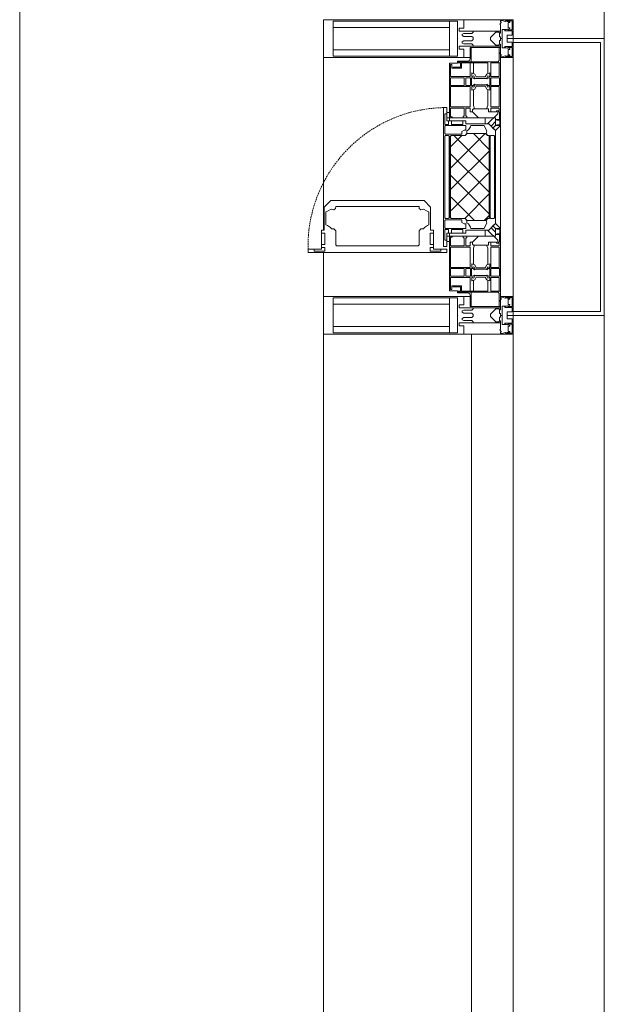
# Model space of a CAD drawing. Header units: millimetres. Extents: x 5617 to 109486, y 7718 to 230949.
# Tile 48 of 55: x 74330 to 75100, y 74226 to 75525. Entities that reach past the tile are written whole.
import ezdxf

# ---------------------------------------------------------------- set-up
doc = ezdxf.new("R2010")
doc.units = ezdxf.units.MM
doc.linetypes.add('-D1-02х01', pattern=[3, 2, -1])
for name, color, linetype, lineweight in [('Импосты витража', 7, 'Continuous', 18), ('Колонны', 7, 'Continuous', 18), ('Окна', 7, 'Continuous', 18), ('Панели витража', 7, 'Continuous', 18), ('Перекрытия', 7, 'Continuous', 18), ('Элементы узлов', 7, 'Continuous', 18)]:
    doc.layers.add(name, color=color, linetype=linetype, lineweight=lineweight)

# ---------------------------------------------------------------- blocks, each defined once
blk = doc.blocks.new('135_SLK_K3_AR_rvt-1-МКСС_K3_L23__76_050_')
at = {"layer": 'Перекрытия', "color": 254, "true_color": 0xcccccc}
blk.add_line((120749.5, 73600), (120749.5, 77000), dxfattribs=at)
blk = doc.blocks.new('A_PAN_Створка - 383мм-V36-МКСС_K3_L23__76_050_')
at = {"layer": 'Панели витража', "lineweight": 5, "true_color": 0xcccccc}
h = blk.add_hatch(dxfattribs=at)
h.set_pattern_fill('FP_7', color=254, style=0, pattern_type=2)
h.set_pattern_definition([(135, (75317.5, -121400), (-14.1421356, -14.1421356), []), (225, (75317.5, -121400), (14.1421356, -14.1421356), [])])
h.paths.add_polyline_path([(57.2, -60.8), (57.2, -36.4), (54.9, -34.1), (54.5, -31.8), (-54.5, -31.8), (-54.9, -34.1), (-57.2, -36.4), (-57.2, -60.8), (-54.6, -63.4), (-53.6, -82.7), (54.6, -81.8), (54.6, -63.4)])
at = {"layer": 'Окна', "color": 254, "lineweight": 5, "true_color": 0xcccccc}
for p, q in [((-67.9, -17), (-171, -17)), ((-171, -17), (-171, -57)), ((-171, -18.5), (-153.5, -18.5)), ((-153.5, -18.5), (-152, -20)), ((-152, -20), (-152, -73.5)), ((-150.5, -17), (-150.5, -29.4)), ((-132.4, -18.6), (-150.5, -18.6)), ((-132.4, -29.4), (-132.4, -18.6)), ((-131, -18.2), (-131, -29.5)), ((-120.8, -18.2), (-131, -18.2)), ((-120.8, -18.2), (-120.8, -29.5)), ((-119.3, -18.6), (-92.5, -18.6)), ((-119.3, -29.4), (-119.3, -18.6)), ((-92.5, -18.6), (-92.5, -29.4)), ((-90.8, -18.5), (-90.8, -29.4)), ((-87.3, -18.5), (-90.8, -18.5)), ((-87.3, -20.4), (-87.3, -18.5)), ((-87.3, -20.4), (-87.3, -21.9)), ((-84.8, -20.4), (-87.3, -20.4)), ((-87.3, -21.9), (-85.9, -21.9)), ((-85.9, -18.2), (-85.9, -20.4)), ((-75.9, -18.2), (-85.9, -18.2)), ((-85.9, -21.9), (-85.9, -29.4)), ((-83.4, -20.4), (-84.8, -20.4)), ((-70, -33.8), (-83.4, -20.4)), ((-78, -84), (-78, -23.5)), ((-78, -23.5), (-67.9, -23.5)), ((-75.9, -21.5), (-75.9, -18.2)), ((-75.9, -21.5), (-75.9, -23.5)), ((-74.9, -21.5), (-75.9, -21.5)), ((-75.9, -23.5), (-73, -23.5)), ((-74.9, -17.9), (-74.9, -21.5)), ((-68.9, -17.9), (-74.9, -17.9)), ((-67.2, -29.3), (-73, -23.5)), ((-61.4, -23.5), (-70, -32.1)), ((-68.9, -21.5), (-68.9, -17.9)), ((-67.9, -21.5), (-68.9, -21.5)), ((67.9, -17), (-67.9, -17)), ((-61.4, -23.5), (-67.9, -17)), ((-67.9, -17), (-67.9, -23.5)), ((-67.9, -17), (67.9, -17)), ((-67.9, -21.5), (-67.9, -23.5)), ((-67.9, -23.5), (-64.6, -26.8)), ((-67.9, -23.5), (-64.6, -26.8)), ((-64.6, -26.8), (-61.4, -23.5)), ((61.4, -23.5), (-61.4, -23.5)), ((67.9, -17), (61.4, -23.5)), ((70, -32.1), (61.4, -23.5)), ((61.4, -23.5), (64.6, -26.8)), ((67.9, -23.5), (64.6, -26.8)), ((64.6, -26.8), (67.9, -23.5)), ((67.2, -29.3), (73, -23.5)), ((67.9, -23.5), (67.9, -17)), ((171, -17), (67.9, -17)), ((67.9, -21.5), (67.9, -23.5)), ((67.9, -21.5), (68.9, -21.5)), ((67.9, -23.5), (78, -23.5)), ((68.9, -17.9), (74.9, -17.9)), ((68.9, -21.5), (68.9, -17.9)), ((70, -33.8), (83.4, -20.4)), ((75.9, -23.5), (73, -23.5)), ((74.9, -17.9), (74.9, -21.5)), ((74.9, -21.5), (75.9, -21.5)), ((75.9, -18.2), (85.9, -18.2)), ((75.9, -21.5), (75.9, -18.2)), ((75.9, -21.5), (75.9, -23.5)), ((78, -23.5), (78, -84)), ((83.4, -20.4), (84.8, -20.4)), ((84.8, -20.4), (87.3, -20.4)), ((85.9, -18.2), (85.9, -20.4)), ((85.9, -21.9), (85.9, -29.4)), ((87.3, -21.9), (85.9, -21.9)), ((87.3, -18.5), (90.8, -18.5)), ((87.3, -20.4), (87.3, -18.5)), ((87.3, -20.4), (87.3, -21.9)), ((90.8, -18.5), (90.8, -29.4)), ((92.5, -18.6), (92.5, -29.4)), ((119.3, -18.6), (92.5, -18.6)), ((119.3, -29.4), (119.3, -18.6)), ((120.8, -18.2), (120.8, -29.5)), ((120.8, -18.2), (131, -18.2)), ((131, -18.2), (131, -29.5)), ((132.4, -18.6), (150.5, -18.6)), ((132.4, -29.4), (132.4, -18.6)), ((150.5, -17), (150.5, -29.4)), ((153.5, -18.5), (152, -20)), ((152, -20), (152, -73.5)), ((171, -18.5), (153.5, -18.5)), ((171, -57), (171, -17)), ((-150.5, -29.4), (-132.4, -29.4)), ((-150.5, -33.6), (-150.5, -68)), ((-136.3, -33.6), (-150.5, -33.6)), ((-137.2, -31), (-135.8, -35)), ((-132.5, -31), (-137.2, -31)), ((-132.1, -36.8), (-135.8, -35)), ((-132.5, -31.9), (-133.4, -33.7)), ((-133.4, -33.7), (-130.1, -35.3)), ((-132.5, -31.9), (-132.5, -31)), ((-132.1, -49), (-132.1, -36.8)), ((-131, -29.5), (-120.8, -29.5)), ((-131, -30.9), (-131, -33)), ((-120.8, -30.9), (-131, -30.9)), ((-129.4, -34.6), (-131, -33)), ((-130.1, -35.3), (-129.4, -34.6)), ((-130.1, -35.3), (-130.1, -50.4)), ((-122.4, -34.6), (-120.8, -33)), ((-121.7, -35.3), (-122.4, -34.6)), ((-118.4, -33.7), (-121.7, -35.3)), ((-121.7, -35.3), (-121.7, -50.4)), ((-120.8, -30.9), (-120.8, -33)), ((-119.7, -36.8), (-115.9, -35)), ((-119.7, -49), (-119.7, -36.8)), ((-92.5, -29.4), (-119.3, -29.4)), ((-119.3, -31), (-114.6, -31)), ((-119.3, -31.9), (-119.3, -31)), ((-119.3, -31.9), (-118.4, -33.7)), ((-114.6, -31), (-115.9, -35)), ((-94.1, -33.5), (-115.4, -33.5)), ((-89.9, -35.1), (-94.1, -33.5)), ((-90.8, -29.4), (-85.9, -29.4)), ((-89.9, -32.5), (-89.9, -35.1)), ((-85.9, -32.5), (-89.9, -32.5)), ((-89.9, -35.1), (-89.9, -50.9)), ((-85.9, -29.4), (-85.9, -32.5)), ((-78, -36.8), (-70, -36.8)), ((-78, -45.6), (-78, -36.8)), ((-70, -32.1), (-70, -62.5)), ((-70, -36.8), (-70, -33.8)), ((-64.6, -26.8), (-67.2, -29.3)), ((64.6, -26.8), (67.2, -29.3)), ((70, -62.5), (70, -32.1)), ((70, -36.8), (70, -33.8)), ((78, -36.8), (70, -36.8)), ((78, -45.6), (78, -36.8)), ((85.9, -29.4), (85.9, -32.5)), ((90.8, -29.4), (85.9, -29.4)), ((85.9, -32.5), (89.9, -32.5)), ((89.9, -32.5), (89.9, -35.1)), ((89.9, -35.1), (94.1, -33.5)), ((89.9, -35.1), (89.9, -50.9)), ((92.5, -29.4), (119.3, -29.4)), ((94.1, -33.5), (115.4, -33.5)), ((114.6, -31), (115.9, -35)), ((119.3, -31), (114.6, -31)), ((119.7, -36.8), (115.9, -35)), ((119.3, -31.9), (118.4, -33.7)), ((118.4, -33.7), (121.7, -35.3)), ((119.3, -31.9), (119.3, -31)), ((119.7, -49), (119.7, -36.8)), ((131, -29.5), (120.8, -29.5)), ((120.8, -30.9), (120.8, -33)), ((120.8, -30.9), (131, -30.9)), ((122.4, -34.6), (120.8, -33)), ((121.7, -35.3), (122.4, -34.6)), ((121.7, -35.3), (121.7, -50.4)), ((129.4, -34.6), (131, -33)), ((130.1, -35.3), (129.4, -34.6)), ((133.4, -33.7), (130.1, -35.3)), ((130.1, -35.3), (130.1, -50.4)), ((131, -30.9), (131, -33)), ((132.1, -36.8), (135.8, -35)), ((132.1, -49), (132.1, -36.8)), ((150.5, -29.4), (132.4, -29.4)), ((132.5, -31), (137.2, -31)), ((132.5, -31.9), (132.5, -31)), ((132.5, -31.9), (133.4, -33.7)), ((137.2, -31), (135.8, -35)), ((136.3, -33.6), (150.5, -33.6)), ((150.5, -33.6), (150.5, -68)), ((-137.2, -54.8), (-135.8, -50.8)), ((-132.1, -49), (-135.8, -50.8)), ((-133.4, -52), (-130.1, -50.4)), ((-129.4, -51.1), (-131, -52.7)), ((-130.1, -50.4), (-129.4, -51.1)), ((-121.7, -50.4), (-122.4, -51.1)), ((-122.4, -51.1), (-120.8, -52.7)), ((-118.4, -52), (-121.7, -50.4)), ((-119.7, -49), (-115.9, -50.8)), ((-114.6, -54.8), (-115.9, -50.8)), ((-89.9, -50.9), (-94.1, -52.5)), ((-89.9, -52.2), (-89.9, -50.9)), ((-85.9, -53.5), (-78, -45.6)), ((85.9, -53.5), (78, -45.6)), ((89.9, -50.9), (94.1, -52.5)), ((89.9, -52.2), (89.9, -50.9)), ((114.6, -54.8), (115.9, -50.8)), ((119.7, -49), (115.9, -50.8)), ((118.4, -52), (121.7, -50.4)), ((122.4, -51.1), (120.8, -52.7)), ((121.7, -50.4), (122.4, -51.1)), ((130.1, -50.4), (129.4, -51.1)), ((129.4, -51.1), (131, -52.7)), ((133.4, -52), (130.1, -50.4)), ((132.1, -49), (135.8, -50.8)), ((137.2, -54.8), (135.8, -50.8)), ((-171, -55.5), (-152, -55.5)), ((-171, -57), (-156, -57)), ((-153, -60), (-153, -73.5)), ((-136.4, -52.4), (-150.5, -52.4)), ((-150.5, -56.6), (-132.4, -56.6)), ((-132.5, -54.8), (-137.2, -54.8)), ((-132.5, -53.8), (-133.4, -52)), ((-132.5, -53.8), (-132.5, -54.8)), ((-132.4, -56.6), (-132.4, -82.5)), ((-131, -55.1), (-131, -52.7)), ((-120.8, -55.1), (-131, -55.1)), ((-131, -56.5), (-131, -62.6)), ((-131, -56.5), (-120.8, -56.5)), ((-120.8, -62.6), (-131, -62.6)), ((-131, -64.6), (-120.8, -64.6)), ((-131, -82.5), (-131, -64.6)), ((-120.8, -55.1), (-120.8, -52.7)), ((-120.8, -56.5), (-120.8, -62.6)), ((-120.8, -82.5), (-120.8, -64.6)), ((-119.3, -53.8), (-118.4, -52)), ((-119.3, -53.8), (-119.3, -54.8)), ((-119.3, -54.8), (-114.6, -54.8)), ((-119.3, -56.6), (-119.3, -82.5)), ((-92.5, -56.6), (-119.3, -56.6)), ((-94.1, -52.5), (-115.3, -52.5)), ((-92.5, -56.6), (-92.5, -82.5)), ((-90.8, -56.6), (-85.9, -56.6)), ((-90.8, -62.7), (-90.8, -56.6)), ((-80.4, -62.7), (-90.8, -62.7)), ((-90.8, -64.6), (-90.8, -82.5)), ((-80.1, -64.6), (-90.8, -64.6)), ((-89.9, -52.2), (-88.6, -53.5)), ((-85.9, -53.5), (-88.6, -53.5)), ((-85.9, -56.6), (-85.9, -53.5)), ((-80.4, -61.1), (-80.4, -62.7)), ((-78, -61.1), (-80.4, -61.1)), ((-80.1, -66.1), (-80.1, -64.6)), ((-78, -66.1), (-78, -61.1)), ((-70, -62.5), (-73.9, -62.5)), ((-73.9, -62.5), (-73.9, -87.5)), ((73.9, -62.5), (70, -62.5)), ((73.9, -87.5), (73.9, -62.5)), ((78, -61.1), (80.4, -61.1)), ((78, -66.1), (78, -61.1)), ((80.1, -64.6), (90.8, -64.6)), ((80.1, -66.1), (80.1, -64.6)), ((80.4, -61.1), (80.4, -62.7)), ((80.4, -62.7), (90.8, -62.7)), ((85.9, -53.5), (88.6, -53.5)), ((85.9, -56.6), (85.9, -53.5)), ((90.8, -56.6), (85.9, -56.6)), ((89.9, -52.2), (88.6, -53.5)), ((90.8, -62.7), (90.8, -56.6)), ((90.8, -64.6), (90.8, -82.5)), ((92.5, -56.6), (119.3, -56.6)), ((92.5, -56.6), (92.5, -82.5)), ((94.1, -52.5), (115.3, -52.5)), ((119.3, -54.8), (114.6, -54.8)), ((119.3, -53.8), (118.4, -52)), ((119.3, -53.8), (119.3, -54.8)), ((119.3, -56.6), (119.3, -82.5)), ((120.8, -55.1), (120.8, -52.7)), ((120.8, -55.1), (131, -55.1)), ((120.8, -56.5), (120.8, -62.6)), ((131, -56.5), (120.8, -56.5)), ((120.8, -62.6), (131, -62.6)), ((120.8, -82.5), (120.8, -64.6)), ((131, -64.6), (120.8, -64.6)), ((131, -55.1), (131, -52.7)), ((131, -56.5), (131, -62.6)), ((131, -82.5), (131, -64.6)), ((150.5, -56.6), (132.4, -56.6)), ((132.4, -56.6), (132.4, -82.5)), ((132.5, -53.8), (133.4, -52)), ((132.5, -53.8), (132.5, -54.8)), ((132.5, -54.8), (137.2, -54.8)), ((136.4, -52.4), (150.5, -52.4)), ((171, -55.5), (152, -55.5)), ((153, -73.5), (153, -60)), ((156, -57), (171, -57)), ((-153, -73.5), (-150, -73.5)), ((-150.5, -68), (-143.5, -68)), ((-150.5, -69.5), (-150.5, -73.5)), ((-145, -69.5), (-150.5, -69.5)), ((-150, -73.5), (-150, -84)), ((-145, -69.5), (-145, -79.5)), ((-143.5, -68), (-143.5, -81)), ((-78, -66.1), (-80.1, -66.1)), ((78, -66.1), (80.1, -66.1)), ((143.5, -68), (143.5, -81)), ((150.5, -68), (143.5, -68)), ((145, -69.5), (150.5, -69.5)), ((145, -69.5), (145, -79.5)), ((150, -84), (150, -73.5)), ((150, -73.5), (153, -73.5)), ((150.5, -69.5), (150.5, -73.5)), ((-150, -84), (-78, -84)), ((-148.5, -81), (-148.5, -82.5)), ((-143.5, -81), (-148.5, -81)), ((-148.5, -82.5), (-132.4, -82.5)), ((-131, -82.5), (-120.8, -82.5)), ((-119.3, -82.5), (-92.5, -82.5)), ((-73.9, -87.5), (-91.5, -87.5)), ((-91.5, -87.5), (-91.5, -92)), ((-90.8, -82.5), (-79.5, -82.5)), ((-78, -84), (-85, -84)), ((-85, -84), (-85, -87.5)), ((-85, -87.5), (-78, -87.5)), ((-79.5, -80.6), (-78, -80.6)), ((-79.5, -82.5), (-79.5, -80.6)), ((-78, -87.5), (-78, -84)), ((-78, -84), (-73.9, -84)), ((73.9, -84), (78, -84)), ((91.5, -87.5), (73.9, -87.5)), ((79.5, -80.6), (78, -80.6)), ((78, -87.5), (78, -84)), ((78, -84), (85, -84)), ((78, -84), (150, -84)), ((85, -87.5), (78, -87.5)), ((79.5, -82.5), (79.5, -80.6)), ((90.8, -82.5), (79.5, -82.5)), ((85, -84), (85, -87.5)), ((91.5, -92), (91.5, -87.5)), ((119.3, -82.5), (92.5, -82.5)), ((131, -82.5), (120.8, -82.5)), ((148.5, -82.5), (132.4, -82.5)), ((143.5, -81), (148.5, -81)), ((148.5, -81), (148.5, -82.5)), ((-91.5, -92), (91.5, -92))]:
    blk.add_line(p, q, dxfattribs=at)
at = {"layer": 'Окна', "color": 7, "lineweight": 5, "true_color": 0xf4f4f4}
for p, q in [((95.1, -87.5), (95.1, -105.1)), ((99.6, -87.5), (95.1, -87.5)), ((99.6, -270.5), (99.6, -87.5)), ((97.9, -95.6), (95.1, -95.6)), ((97.9, -95.6), (97.9, -109.6)), ((39.7, -109), (31.1, -117.6)), ((70.1, -109), (39.7, -109)), ((45, -113.3), (42.3, -118.2)), ((45.9, -111.2), (45, -113.3)), ((63.3, -111.2), (45.9, -111.2)), ((64.1, -113), (63.3, -111.2)), ((64.1, -113), (66.7, -117)), ((70.1, -105.1), (70.1, -109)), ((95.1, -105.1), (70.1, -105.1)), ((74.1, -109.6), (74.1, -105.1)), ((89.1, -109.6), (74.1, -109.6)), ((89.1, -105.1), (89.1, -109.6)), ((93.1, -109.6), (93.1, -105.1)), ((97.9, -109.6), (93.1, -109.6)), ((31.1, -117.6), (31.1, -240.4)), ((41.4, -123.8), (39.1, -124.2)), ((39.1, -179), (39.1, -124.2)), ((41.4, -123.8), (43.5, -121.7)), ((42.3, -118.2), (43.5, -121.7)), ((66.7, -117), (68.6, -118.3)), ((68.6, -118.3), (68.6, -121.6)), ((68.6, -121.6), (71.1, -124.1)), ((71.1, -124.1), (89.5, -124.1)), ((89.5, -124.1), (90.6, -125.2)), ((90.6, -125.2), (90.6, -232.8)), ((39.1, -179), (39.1, -233.8)), ((89.5, -233.9), (90.6, -232.8)), ((39.7, -249), (31.1, -240.4)), ((41.4, -234.2), (39.1, -233.8)), ((41.4, -234.2), (43.5, -236.3)), ((42.3, -239.8), (43.5, -236.3)), ((45, -244.7), (42.3, -239.8)), ((45.9, -246.8), (45, -244.7)), ((63.3, -246.8), (45.9, -246.8)), ((64.1, -245), (63.3, -246.8)), ((64.1, -245), (66.7, -241)), ((66.7, -241), (68.6, -239.7)), ((68.6, -236.4), (71.1, -233.9)), ((68.6, -239.7), (68.6, -236.4)), ((71.1, -233.9), (89.5, -233.9)), ((70.1, -249), (39.7, -249)), ((70.1, -252.9), (70.1, -249)), ((95.1, -252.9), (70.1, -252.9)), ((74.1, -248.4), (74.1, -252.9)), ((89.1, -248.4), (74.1, -248.4)), ((89.1, -252.9), (89.1, -248.4)), ((93.1, -248.4), (93.1, -252.9)), ((97.9, -248.4), (93.1, -248.4)), ((95.1, -270.5), (95.1, -252.9)), ((97.9, -262.4), (97.9, -248.4)), ((97.9, -262.4), (95.1, -262.4)), ((99.6, -270.5), (95.1, -270.5))]:
    blk.add_line(p, q, dxfattribs=at)
at = {"layer": 'Окна', "color": 254, "lineweight": 5, "true_color": 0xcccccc}
for centre, start, end in [((-156, -60), 0, 90), ((156, -60), 90, 180)]:
    blk.add_arc(centre, 3, start, end, dxfattribs=at)
at = {"layer": 'Окна', "color": 254, "linetype": '-D1-02х01', "lineweight": 5, "true_color": 0xcccccc}
blk.add_arc((91.4, -87.5), 183, 181.4091, 271.1445, dxfattribs=at)
at = {"layer": 'Элементы узлов', "color": 254, "lineweight": 5, "true_color": 0xcccccc}
for p, q in [((-70, -32.1), (-61.4, -23.5)), ((61.4, -23.5), (-61.4, -23.5)), ((-54.9, -25.8), (-53.9, -24.8)), ((-54.9, -29.5), (-54.9, -25.8)), ((-53.9, -24.8), (53.9, -24.8)), ((54.9, -25.8), (53.9, -24.8)), ((54.9, -29.5), (54.9, -25.8)), ((70, -32.1), (61.4, -23.5)), ((-70, -62.5), (-70, -32.1)), ((-67.8, -38.3), (-65.7, -37.4)), ((-67.8, -55.7), (-67.8, -38.3)), ((-65.7, -37.4), (-60.8, -34.7)), ((-60.8, -34.7), (-57.3, -35.9)), ((-55.2, -33.8), (-57.3, -35.9)), ((-54.9, -34.1), (-57.2, -36.4)), ((-57.2, -36.4), (-57.2, -60.8)), ((-55.2, -33.8), (-54.8, -31.5)), ((-53.9, -30.5), (-54.9, -29.5)), ((-54.5, -31.8), (-54.9, -34.1)), ((0, -31.5), (-54.8, -31.5)), ((54.5, -31.8), (-54.5, -31.8)), ((53.9, -30.5), (-53.9, -30.5)), ((0, -31.5), (54.8, -31.5)), ((53.9, -30.5), (54.9, -29.5)), ((54.9, -34.1), (54.5, -31.8)), ((55.2, -33.8), (54.8, -31.5)), ((57.2, -36.4), (54.9, -34.1)), ((55.2, -33.8), (57.3, -35.9)), ((57.2, -60.8), (57.2, -36.4)), ((60.8, -34.7), (57.3, -35.9)), ((65.7, -37.4), (60.8, -34.7)), ((67.8, -38.3), (65.7, -37.4)), ((67.8, -55.7), (67.8, -38.3)), ((70, -62.5), (70, -32.1)), ((-73.9, -62.5), (-70, -62.5)), ((-73.9, -87.5), (-73.9, -62.5)), ((-61.7, -62.5), (-67.9, -62.5)), ((-67.9, -62.5), (-67.9, -89.3)), ((-66, -56.5), (-67.8, -55.7)), ((-66, -56.5), (-62, -59.1)), ((-62, -59.1), (-60.7, -61)), ((-61.7, -64.9), (-61.7, -62.5)), ((-60.1, -67.7), (-61.7, -64.9)), ((-60.7, -61), (-57.4, -61)), ((-57.4, -61), (-54.9, -63.5)), ((-57.2, -60.8), (-54.6, -63.4)), ((-54.9, -63.5), (-54.9, -81.9)), ((-54.6, -63.4), (-54.6, -81.8)), ((54.6, -63.4), (57.2, -60.8)), ((54.6, -81.8), (54.6, -63.4)), ((57.4, -61), (54.9, -63.5)), ((54.9, -63.5), (54.9, -81.9)), ((60.7, -61), (57.4, -61)), ((60.1, -67.7), (61.7, -64.9)), ((62, -59.1), (60.7, -61)), ((61.7, -62.5), (67.9, -62.5)), ((61.7, -64.9), (61.7, -62.5)), ((66, -56.5), (62, -59.1)), ((66, -56.5), (67.8, -55.7)), ((67.9, -62.5), (67.9, -89.3)), ((73.9, -62.5), (70, -62.5)), ((73.9, -87.5), (73.9, -62.5)), ((-69.4, -66.5), (-73.9, -66.5)), ((-69.4, -81.5), (-69.4, -66.5)), ((-56.4, -67.7), (-60.1, -67.7)), ((-56.4, -89.4), (-56.4, -67.7)), ((56.4, -67.7), (60.1, -67.7)), ((56.4, -89.4), (56.4, -67.7)), ((69.4, -66.5), (73.9, -66.5)), ((69.4, -81.5), (69.4, -66.5)), ((-91.5, -87.5), (-73.9, -87.5)), ((-91.5, -92), (-91.5, -87.5)), ((-83.4, -90.3), (-83.4, -87.5)), ((-83.4, -90.3), (-69.4, -90.3)), ((-73.9, -81.5), (-69.4, -81.5)), ((-69.4, -85.5), (-73.9, -85.5)), ((-69.4, -90.3), (-69.4, -85.5)), ((-67.9, -89.3), (-66.9, -90.3)), ((-66.9, -90.3), (-57.4, -90.3)), ((-57.4, -90.3), (-56.4, -89.4)), ((-54.9, -81.9), (-53.8, -83)), ((-54.9, -85.6), (-53.9, -84.6)), ((-54.9, -89.3), (-54.9, -85.6)), ((-53.9, -90.3), (-54.9, -89.3)), ((-54.6, -81.8), (-53.6, -82.7)), ((-53.9, -84.6), (53.9, -84.6)), ((53.9, -90.3), (-53.9, -90.3)), ((53.8, -83), (-53.8, -83)), ((-53.6, -82.7), (53.6, -82.7)), ((53.6, -82.7), (54.6, -81.8)), ((54.9, -81.9), (53.8, -83)), ((54.9, -85.6), (53.9, -84.6)), ((53.9, -90.3), (54.9, -89.3)), ((54.9, -89.3), (54.9, -85.6)), ((57.4, -90.3), (56.4, -89.4)), ((66.9, -90.3), (57.4, -90.3)), ((67.9, -89.3), (66.9, -90.3)), ((73.9, -81.5), (69.4, -81.5)), ((69.4, -85.5), (73.9, -85.5)), ((69.4, -90.3), (69.4, -85.5)), ((83.4, -90.3), (69.4, -90.3)), ((91.5, -87.5), (73.9, -87.5)), ((83.4, -90.3), (83.4, -87.5)), ((91.5, -92), (91.5, -87.5)), ((-91.5, -92), (91.5, -92))]:
    blk.add_line(p, q, dxfattribs=at)
blk = doc.blocks.new('System Panel - A_PAN_Glass-6433530-МКСС_K3_L23__76_050_')
at = {"layer": 'Панели витража', "color": 254, "lineweight": 5, "true_color": 0xcccccc}
for p, q in [((767.5, 0), (-767.5, 0)), ((-767.5, 0), (-767.5, -55)), ((767.5, -55), (767.5, 0)), ((-767.5, -55), (753.5, -55))]:
    blk.add_line(p, q, dxfattribs=at)
blk = doc.blocks.new('Rectangular Mullion - R_StandardFrame_50Wx250H-4158761-МКСС_K3_L23__76_050_')
at = {"layer": 'Импосты витража', "color": 254, "lineweight": 5, "true_color": 0xcccccc}
for p, q in [((121150, 73047.4), (121150, 73275)), ((121150, 72960), (121150, 73017.9))]:
    blk.add_line(p, q, dxfattribs=at)
blk = doc.blocks.new('Rectangular Mullion - R_StandardFrame_50Wx250H-5559195-МКСС_K3_L23__76_050_')
at = {"layer": 'Импосты витража', "color": 254, "lineweight": 5, "true_color": 0xcccccc}
blk.add_line((121150, 73600), (121150, 75110), dxfattribs=at)
blk = doc.blocks.new('Rectangular Mullion - 50Wx250H-2623690-МКСС_K3_L23__76_050_')
at = {"layer": 'Элементы узлов', "color": 254, "lineweight": 5, "true_color": 0xcccccc}
for p, q in [((-25, 65.2), (-25, 250)), ((-25, 250), (0, 250)), ((25, 250), (0, 250)), ((25, 65.2), (25, 250)), ((-23, 237.3), (0, 237.3)), ((-23, 237.3), (-23, 73.6)), ((-14.9, 84), (-14.9, 237.3)), ((23, 237.3), (0, 237.3)), ((14.9, 84), (14.9, 237.3)), ((23, 237.3), (23, 73.6)), ((0, 84), (-23, 84)), ((0, 84), (23, 84)), ((-14, 65.2), (-25, 65.2)), ((-0.5, 73.6), (-23, 73.6)), ((-14, 71.3), (-14, 65.2)), ((-10, 71.3), (-14, 71.3)), ((-10, 53), (-10, 71.3)), ((-7, 65.2), (-5.9, 67.3)), ((-7, 65.2), (-7, 54.7)), ((-4.1, 67.3), (-5.9, 67.3)), ((-4.1, 67.3), (-2.9, 65.1)), ((-2.9, 65.1), (-2.9, 54.6)), ((0.5, 73.6), (23, 73.6)), ((4.1, 67.3), (2.9, 65.1)), ((2.9, 65.1), (2.9, 54.6)), ((4.1, 67.3), (5.9, 67.3)), ((7, 65.2), (5.9, 67.3)), ((7, 65.2), (7, 54.7)), ((10, 71.3), (14, 71.3)), ((10, 53), (10, 71.3)), ((14, 71.3), (14, 65.2)), ((14, 65.2), (25, 65.2)), ((-8.7, 53), (-10, 53)), ((-10, 53), (-10, 17)), ((-8.7, 53), (-7, 54.7)), ((-1.3, 53), (-2.9, 54.6)), ((0, 53), (-1.3, 53)), ((0, 53), (1.3, 53)), ((1.3, 53), (2.9, 54.6)), ((8.7, 53), (7, 54.7)), ((8.7, 53), (10, 53)), ((10, 53), (10, 17)), ((-8.5, 23), (-1.5, 30)), ((-1.5, 30), (0, 30)), ((1.5, 30), (0, 30)), ((8.5, 23), (1.5, 30)), ((-23.8, 14.6), (-25, 14.2)), ((-25, 0), (-25, 14.2)), ((-22.3, 17), (-23.8, 17)), ((-23.8, 17), (-23.8, 14.6)), ((-22.5, 10.6), (-23.8, 14.6)), ((-22.3, 17), (-22.3, 16)), ((-22.3, 16), (-21.3, 16)), ((-19, 17.6), (-21.3, 16)), ((-18.4, 16.6), (-19, 17.6)), ((-7.4, 16.6), (-18.4, 16.6)), ((-12.2, 9), (-12.2, 14.8)), ((-12.2, 14.8), (0, 14.8)), ((-10, 17), (-7.5, 17)), ((-8.5, 18.5), (-8.5, 23)), ((-7.5, 18.5), (-8.5, 18.5)), ((-7.5, 17), (-7.5, 18.5)), ((-7.4, 18), (-7.4, 16.6)), ((-2.6, 18), (-7.4, 18)), ((-2.6, 18), (-2.6, 16.8)), ((-2.6, 16.8), (0, 16.8)), ((2.6, 16.8), (0, 16.8)), ((0, 14.8), (0, 16.8)), ((0, 14.8), (0, 16.8)), ((12.2, 14.8), (0, 14.8)), ((2.6, 18), (2.6, 16.8)), ((2.6, 18), (7.4, 18)), ((7.4, 18), (7.4, 16.6)), ((7.4, 16.6), (18.4, 16.6)), ((7.5, 18.5), (8.5, 18.5)), ((7.5, 17), (7.5, 18.5)), ((10, 17), (7.5, 17)), ((8.5, 18.5), (8.5, 23)), ((12.2, 9), (12.2, 14.8)), ((18.4, 16.6), (19, 17.6)), ((19, 17.6), (21.3, 16)), ((22.3, 16), (21.3, 16)), ((22.3, 17), (22.3, 16)), ((22.3, 17), (23.8, 17)), ((22.5, 10.6), (23.8, 14.6)), ((23.8, 17), (23.8, 14.6)), ((23.8, 14.6), (25, 14.2)), ((25, 0), (25, 14.2)), ((-22.5, 10.6), (-23.7, 9.9)), ((-23.7, 1.3), (-23.7, 9.9)), ((-23.7, 1.3), (-11.8, 1.3)), ((-23.2, 10.2), (-22.5, 8)), ((-22.5, 8), (-22.5, 4.5)), ((-21.3, 4.5), (-22.5, 4.5)), ((-21.3, 4.5), (-21.3, 6.5)), ((-21.3, 6.5), (-14.2, 6.5)), ((-14.2, 6.5), (-14.2, 4.5)), ((-13.2, 4.5), (-14.2, 4.5)), ((-13.2, 4.5), (-12.2, 7.2)), ((-12.7, 7.6), (-11.3, 11.4)), ((-12.7, 7.6), (-11.8, 6.9)), ((-11.8, 1.3), (-11.8, 6.9)), ((-10.5, 11.2), (-11.3, 11.4)), ((-10.5, 1.5), (-10.5, 11.2)), ((-4.8, 1.5), (-10.5, 1.5)), ((0, 8), (-4.8, 8)), ((-4.8, 1.5), (-4.8, 8)), ((0, 0), (0, 8)), ((0, 8), (4.8, 8)), ((0, 0), (0, 8)), ((4.8, 1.5), (4.8, 8)), ((4.8, 1.5), (10.5, 1.5)), ((10.5, 11.2), (11.3, 11.4)), ((10.5, 1.5), (10.5, 11.2)), ((12.7, 7.6), (11.3, 11.4)), ((12.7, 7.6), (11.8, 6.9)), ((11.8, 1.3), (11.8, 6.9)), ((23.7, 1.3), (11.8, 1.3)), ((13.2, 4.5), (12.2, 7.2)), ((13.2, 4.5), (14.2, 4.5)), ((21.3, 6.5), (14.2, 6.5)), ((14.2, 6.5), (14.2, 4.5)), ((21.3, 4.5), (21.3, 6.5)), ((21.3, 4.5), (22.5, 4.5)), ((22.5, 10.6), (23.7, 9.9)), ((23.2, 10.2), (22.5, 8)), ((22.5, 8), (22.5, 4.5)), ((23.7, 1.3), (23.7, 9.9)), ((-25, 0), (0, 0)), ((25, 0), (0, 0))]:
    blk.add_line(p, q, dxfattribs=at)
for centre, start, end in [((-0.5, 73.1), 360, 90), ((0.5, 73.1), 90, 180)]:
    blk.add_arc(centre, 0.5, start, end, dxfattribs=at)
blk = doc.blocks.new('Rectangular Mullion - R_StandardFrame_50Wx250H-V34-МКСС_K3_L23__76_050_')
at = {"layer": 'Импосты витража', "color": 254, "lineweight": 5, "true_color": 0xcccccc}
for p, q in [((-25, 0), (-25, 250)), ((-25, 250), (25, 250)), ((25, 250), (25, 57)), ((25, 17), (25, 0)), ((0, 0), (-25, 0)), ((25, 0), (5, 0))]:
    blk.add_line(p, q, dxfattribs=at)
blk = doc.blocks.new('Rectangular Mullion - R_StandardFrame_50Wx250H-V35-МКСС_K3_L23__76_050_')
at = {"layer": 'Импосты витража', "color": 254, "lineweight": 5, "true_color": 0xcccccc}
for p, q in [((-25, 57), (-25, 250)), ((-25, 250), (25, 250)), ((25, 250), (25, 0)), ((-25, 0), (-25, 17)), ((-5, 0), (-25, 0)), ((25, 0), (0, 0))]:
    blk.add_line(p, q, dxfattribs=at)
blk = doc.blocks.new('A_SLK_PAN_Type1 - Прямой тип панели с перфорацией Ф1_1-6626356-МКСС_K3_L23__76_050_')
at = {"layer": 'Колонны', "color": 254, "lineweight": 5, "true_color": 0xcccccc}
for p, q in [((-177.5, 0), (-182.5, 0)), ((-182.5, 0), (-182.5, -120)), ((-177.5, -115), (-177.5, 0)), ((157.5, 0), (-157.5, 0)), ((177.5, 0), (177.5, -115)), ((182.5, 0), (177.5, 0)), ((182.5, -120), (182.5, 0)), ((177.5, -115), (-177.5, -115)), ((-182.5, -120), (182.5, -120))]:
    blk.add_line(p, q, dxfattribs=at)
blk = doc.blocks.new('A_OGR_PAN_Отлив - A_OGR_PAN_Отлив-5675961-МКСС_K3_L23__76_050_')
at = {"layer": 'Колонны', "color": 254, "lineweight": 5, "true_color": 0xcccccc}
blk.add_line((-917.5, -120), (917.5, -120), dxfattribs=at)
blk = doc.blocks.new('A_OGR_PAN_Отлив - A_OGR_PAN_Отлив-5741770-МКСС_K3_L23__76_050_')
at = {"layer": 'Колонны', "color": 254, "lineweight": 5, "true_color": 0xcccccc}
for p in [(1015, 0), (-1135, -120)]:
    blk.add_line(p, (1135, -120), dxfattribs=at)
blk = doc.blocks.new('135_SLK_K3_AR_FCD_rvt-1-МКСС_K3_L23__76_050_')
at = {"layer": 'Импосты витража', "color": 254, "lineweight": 5, "true_color": 0xcccccc, "extrusion": (0, 0, -1), "rotation": 270.0000000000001}
for name, p in [('Rectangular Mullion - 50Wx250H-2623690-МКСС_K3_L23__76_050_', (-121400, 75500)), ('Rectangular Mullion - R_StandardFrame_50Wx250H-V34-МКСС_K3_L23__76_050_', (-121400, 75500)), ('Rectangular Mullion - 50Wx250H-2623690-МКСС_K3_L23__76_050_', (-121400, 75135)), ('Rectangular Mullion - R_StandardFrame_50Wx250H-V35-МКСС_K3_L23__76_050_', (-121400, 75135))]:
    blk.add_blockref(name, p, dxfattribs=at)
at = {"layer": 'Импосты витража', "color": 254, "lineweight": 5, "true_color": 0xcccccc}
for name, p in [('Rectangular Mullion - R_StandardFrame_50Wx250H-4158761-МКСС_K3_L23__76_050_', (0, 2200)), ('Rectangular Mullion - R_StandardFrame_50Wx250H-5559195-МКСС_K3_L23__76_050_', (0, 0))]:
    blk.add_blockref(name, p, dxfattribs=at)
at = {"layer": 'Колонны', "color": 254, "lineweight": 5, "true_color": 0xcccccc}
for name, p, rotation in [('A_OGR_PAN_Отлив - A_OGR_PAN_Отлив-5741770-МКСС_K3_L23__76_050_', (121400, 76635), 90.00000000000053), ('A_SLK_PAN_Type1 - Прямой тип панели с перфорацией Ф1_1-6626356-МКСС_K3_L23__76_050_', (121400, 75317.5), 89.99999999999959), ('A_OGR_PAN_Отлив - A_OGR_PAN_Отлив-5675961-МКСС_K3_L23__76_050_', (121400, 74217.5), 89.9999999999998)]:
    blk.add_blockref(name, p, dxfattribs=dict(at, rotation=rotation))
at = {"layer": 'Панели витража', "color": 254, "lineweight": 5, "true_color": 0xcccccc, "rotation": 269.9999999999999}
for name, p in [('A_PAN_Створка - 383мм-V36-МКСС_K3_L23__76_050_', (121400, 75317.5)), ('System Panel - A_PAN_Glass-6433530-МКСС_K3_L23__76_050_', (121400, 74342.5))]:
    blk.add_blockref(name, p, dxfattribs=at)

msp = doc.modelspace()

# ---------------------------------------------------------------- block references
at = {"lineweight": 5}
for name in ['135_SLK_K3_AR_FCD_rvt-1-МКСС_K3_L23__76_050_', '135_SLK_K3_AR_rvt-1-МКСС_K3_L23__76_050_']:
    msp.add_blockref(name, (-46419.9, 0), dxfattribs=at)

doc.saveas('drawing.dxf')
